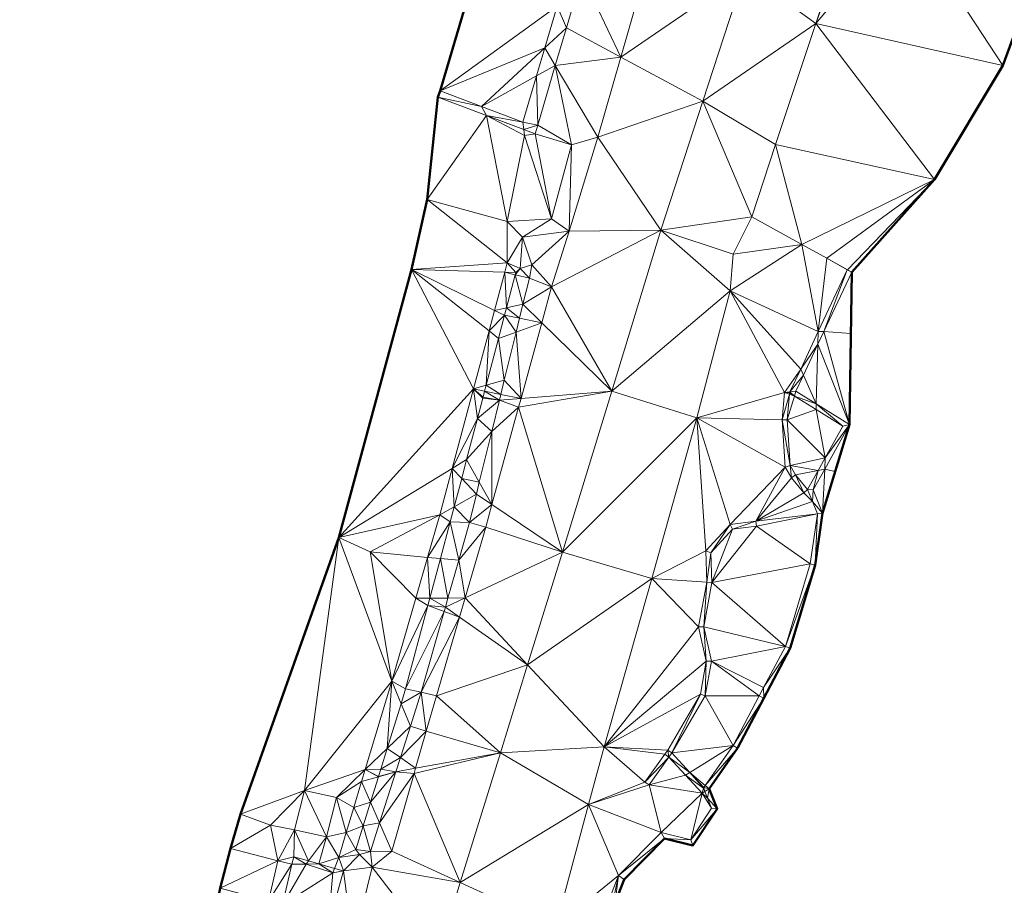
# Model space of a CAD drawing. Header units: metres. Extents: x 3490451 to 6981510, y 5754235 to 11509207.
# Tile 60 of 77: x 3490790 to 3490819, y 5754568 to 5754594. Entities that reach past the tile are written whole.
import ezdxf

# ---------------------------------------------------------------- set-up
doc = ezdxf.new("R2010")
doc.units = ezdxf.units.M
doc.layers.add('Kartierung-05$0$$VERB', color=7, linetype='Continuous', lineweight=18, true_color=0x82563a)

msp = doc.modelspace()

# ---------------------------------------------------------------- linework, layer by layer
at = {"layer": 'Kartierung-05$0$$VERB', "color": 1, "lineweight": 50, "ltscale": 0.02}
for points in [[(3490803.942, 5754597.942), (3490802.079, 5754591.652), (3490802.008, 5754591.465), (3490801.691, 5754588.407), (3490801.228, 5754586.32), (3490799.058, 5754578.319), (3490796.118, 5754570.066), (3490795.826, 5754569.039), (3490795.513, 5754567.863), (3490795.228, 5754566.415), (3490794.552, 5754559.891), (3490793.887, 5754556.569), (3490794.304, 5754553.776), (3490786.254, 5754554.191)], [(3490820.565, 5754597.014), (3490818.868, 5754592.409), (3490816.833, 5754589.009), (3490814.362, 5754586.241), (3490814.297, 5754581.695), (3490813.494, 5754579.049), (3490813.267, 5754577.502), (3490812.523, 5754575.018), (3490810.952, 5754572.038), (3490810.107, 5754570.828), (3490810.346, 5754570.227), (3490809.625, 5754569.136), (3490808.776, 5754569.341), (3490807.57, 5754568.117), (3490807.143, 5754567.028), (3490807.417, 5754566.11), (3490807.719, 5754562.597), (3490806.514, 5754560.361), (3490806.951, 5754558.396), (3490807.845, 5754556.805), (3490811.683, 5754553.39)]]:
    msp.add_lwpolyline(points, dxfattribs=at)
at = {"layer": 'Kartierung-05$0$$VERB'}
for points in [[(3490805.567, 5754594.177, 164.366), (3490803.942, 5754597.942, 164.594), (3490802.079, 5754591.652, 164.062)], [(3490802.079, 5754591.652, 164.062), (3490803.942, 5754597.942, 164.594), (3490802.079, 5754591.652, 164.062)], [(3490813.295, 5754593.658, 164.032), (3490811.17, 5754595.188, 164.05), (3490814.504, 5754597.264, 164.355)], [(3490813.295, 5754593.658, 164.032), (3490814.599, 5754597.233, 164.3), (3490814.504, 5754597.264, 164.355)], [(3490813.295, 5754593.658, 164.032), (3490814.599, 5754597.233, 164.3), (3490815.965, 5754596.845, 163.865)], [(3490815.965, 5754596.845, 163.865), (3490820.565, 5754597.014, 161.701), (3490818.868, 5754592.409, 161.088)], [(3490813.295, 5754593.658, 164.032), (3490815.965, 5754596.845, 163.865), (3490818.868, 5754592.409, 161.088)], [(3490806.311, 5754595.113, 164.059), (3490807.469, 5754592.658, 163.73), (3490808.528, 5754596.332, 164.033)], [(3490807.469, 5754592.658, 163.73), (3490811.17, 5754595.188, 164.05), (3490808.528, 5754596.332, 164.033)], [(3490807.469, 5754592.658, 163.73), (3490809.919, 5754591.339, 163.738), (3490811.17, 5754595.188, 164.05)], [(3490813.295, 5754593.658, 164.032), (3490809.919, 5754591.339, 163.738), (3490811.17, 5754595.188, 164.05)], [(3490806.311, 5754595.113, 164.059), (3490805.567, 5754594.177, 164.366), (3490805.846, 5754593.531, 163.886)], [(3490806.311, 5754595.113, 164.059), (3490807.469, 5754592.658, 163.73), (3490805.846, 5754593.531, 163.886)], [(3490805.201, 5754592.933, 164.309), (3490805.567, 5754594.177, 164.366), (3490802.079, 5754591.652, 164.062)], [(3490805.201, 5754592.933, 164.309), (3490805.567, 5754594.177, 164.366), (3490805.846, 5754593.531, 163.886)], [(3490805.515, 5754592.405, 163.763), (3490805.201, 5754592.933, 164.309), (3490805.846, 5754593.531, 163.886)], [(3490805.515, 5754592.405, 163.763), (3490807.469, 5754592.658, 163.73), (3490805.846, 5754593.531, 163.886)], [(3490813.295, 5754593.658, 164.032), (3490809.919, 5754591.339, 163.738), (3490812.086, 5754590.053, 163.709)], [(3490813.295, 5754593.658, 164.032), (3490812.086, 5754590.053, 163.709), (3490816.833, 5754589.009, 161.009)], [(3490813.295, 5754593.658, 164.032), (3490818.868, 5754592.409, 161.088), (3490816.833, 5754589.009, 161.009)], [(3490805.201, 5754592.933, 164.309), (3490803.314, 5754591.185, 164.135), (3490802.079, 5754591.652, 164.062)], [(3490804.954, 5754592.094, 164.27), (3490805.201, 5754592.933, 164.309), (3490803.314, 5754591.185, 164.135)], [(3490804.954, 5754592.094, 164.27), (3490805.515, 5754592.405, 163.763), (3490805.201, 5754592.933, 164.309)], [(3490805.515, 5754592.405, 163.763), (3490807.469, 5754592.658, 163.73), (3490806.781, 5754590.272, 163.533)], [(3490807.469, 5754592.658, 163.73), (3490809.919, 5754591.339, 163.738), (3490806.781, 5754590.272, 163.533)], [(3490804.954, 5754592.094, 164.27), (3490805.515, 5754592.405, 163.763), (3490804.992, 5754590.629, 163.569)], [(3490805.515, 5754592.405, 163.763), (3490804.992, 5754590.629, 163.569), (3490805.997, 5754590.042, 163.506)], [(3490805.515, 5754592.405, 163.763), (3490806.781, 5754590.272, 163.533), (3490805.997, 5754590.042, 163.506)], [(3490804.954, 5754592.094, 164.27), (3490803.314, 5754591.185, 164.135), (3490804.549, 5754590.718, 164.207)], [(3490804.954, 5754592.094, 164.27), (3490804.992, 5754590.629, 163.569), (3490804.549, 5754590.718, 164.207)], [(3490803.314, 5754591.185, 164.135), (3490802.079, 5754591.652, 164.062), (3490802.008, 5754591.465, 163.786)], [(3490802.079, 5754591.652, 164.062), (3490802.008, 5754591.465, 163.786), (3490802.079, 5754591.652, 164.062)], [(3490802.079, 5754591.652, 164.062), (3490802.079, 5754591.652, 164.062), (3490802.079, 5754591.652, 164.062)], [(3490803.462, 5754590.916, 163.663), (3490802.008, 5754591.465, 163.786), (3490801.691, 5754588.407, 163.587)], [(3490803.314, 5754591.185, 164.135), (3490803.462, 5754590.916, 163.663), (3490802.008, 5754591.465, 163.786)], [(3490809.919, 5754591.339, 163.738), (3490808.668, 5754587.49, 163.425), (3490806.781, 5754590.272, 163.533)], [(3490809.919, 5754591.339, 163.738), (3490808.668, 5754587.49, 163.425), (3490811.377, 5754587.893, 163.444)], [(3490809.919, 5754591.339, 163.738), (3490812.086, 5754590.053, 163.709), (3490811.377, 5754587.893, 163.444)], [(3490803.314, 5754591.185, 164.135), (3490803.462, 5754590.916, 163.663), (3490804.549, 5754590.718, 164.207)], [(3490803.462, 5754590.916, 163.663), (3490804.077, 5754587.756, 163.391), (3490801.691, 5754588.407, 163.587)], [(3490804.578, 5754590.494, 163.569), (3490803.462, 5754590.916, 163.663), (3490804.549, 5754590.718, 164.207)], [(3490804.578, 5754590.494, 163.569), (3490803.462, 5754590.916, 163.663), (3490804.6, 5754590.319, 163.49)], [(3490803.462, 5754590.916, 163.663), (3490804.077, 5754587.756, 163.391), (3490804.6, 5754590.319, 163.49)], [(3490804.578, 5754590.494, 163.569), (3490804.992, 5754590.629, 163.569), (3490804.549, 5754590.718, 164.207)], [(3490804.578, 5754590.494, 163.569), (3490804.992, 5754590.629, 163.569), (3490804.915, 5754590.366, 163.54)], [(3490804.578, 5754590.494, 163.569), (3490804.6, 5754590.319, 163.49), (3490804.915, 5754590.366, 163.54)], [(3490804.992, 5754590.629, 163.569), (3490804.915, 5754590.366, 163.54), (3490805.997, 5754590.042, 163.506)], [(3490804.077, 5754587.756, 163.391), (3490804.6, 5754590.319, 163.49), (3490805.398, 5754587.835, 163.365)], [(3490804.6, 5754590.319, 163.49), (3490804.915, 5754590.366, 163.54), (3490805.398, 5754587.835, 163.365)], [(3490804.915, 5754590.366, 163.54), (3490805.997, 5754590.042, 163.506), (3490805.398, 5754587.835, 163.365)], [(3490806.781, 5754590.272, 163.533), (3490805.997, 5754590.042, 163.506), (3490805.927, 5754587.466, 163.333)], [(3490808.668, 5754587.49, 163.425), (3490806.781, 5754590.272, 163.533), (3490805.927, 5754587.466, 163.333)], [(3490805.997, 5754590.042, 163.506), (3490805.398, 5754587.835, 163.365), (3490805.927, 5754587.466, 163.333)], [(3490812.87, 5754587.067, 162.311), (3490812.086, 5754590.053, 163.709), (3490811.377, 5754587.893, 163.444)], [(3490812.87, 5754587.067, 162.311), (3490812.086, 5754590.053, 163.709), (3490816.833, 5754589.009, 161.009)], [(3490813.616, 5754586.654, 161.745), (3490812.87, 5754587.067, 162.311), (3490816.833, 5754589.009, 161.009)], [(3490814.233, 5754586.312, 161.277), (3490813.616, 5754586.654, 161.745), (3490816.833, 5754589.009, 161.009)], [(3490814.233, 5754586.312, 161.277), (3490816.833, 5754589.009, 161.009), (3490814.362, 5754586.241, 161.179)], [(3490804.08, 5754586.516, 163.199), (3490801.691, 5754588.407, 163.587), (3490801.228, 5754586.32, 163.321)], [(3490804.077, 5754587.756, 163.391), (3490804.08, 5754586.516, 163.199), (3490801.691, 5754588.407, 163.587)], [(3490804.077, 5754587.756, 163.391), (3490805.398, 5754587.835, 163.365), (3490804.532, 5754587.284, 163.322)], [(3490805.398, 5754587.835, 163.365), (3490805.927, 5754587.466, 163.333), (3490804.532, 5754587.284, 163.322)], [(3490808.668, 5754587.49, 163.425), (3490811.377, 5754587.893, 163.444), (3490810.824, 5754586.773, 163.385)], [(3490812.87, 5754587.067, 162.311), (3490811.377, 5754587.893, 163.444), (3490810.824, 5754586.773, 163.385)], [(3490804.077, 5754587.756, 163.391), (3490804.532, 5754587.284, 163.322), (3490804.08, 5754586.516, 163.199)], [(3490804.462, 5754586.345, 162.837), (3490804.532, 5754587.284, 163.322), (3490804.08, 5754586.516, 163.199)], [(3490804.462, 5754586.345, 162.837), (3490804.815, 5754586.46, 163.234), (3490804.532, 5754587.284, 163.322)], [(3490805.927, 5754587.466, 163.333), (3490804.815, 5754586.46, 163.234), (3490804.532, 5754587.284, 163.322)], [(3490805.927, 5754587.466, 163.333), (3490805.405, 5754585.8, 163.201), (3490804.815, 5754586.46, 163.234)], [(3490808.668, 5754587.49, 163.425), (3490805.927, 5754587.466, 163.333), (3490805.405, 5754585.8, 163.201)], [(3490807.198, 5754582.686, 163.125), (3490808.668, 5754587.49, 163.425), (3490805.405, 5754585.8, 163.201)], [(3490807.198, 5754582.686, 163.125), (3490808.668, 5754587.49, 163.425), (3490810.73, 5754585.683, 163.261)], [(3490808.668, 5754587.49, 163.425), (3490810.73, 5754585.683, 163.261), (3490810.824, 5754586.773, 163.385)], [(3490812.87, 5754587.067, 162.311), (3490810.73, 5754585.683, 163.261), (3490810.824, 5754586.773, 163.385)], [(3490813.365, 5754584.47, 161.556), (3490812.87, 5754587.067, 162.311), (3490810.73, 5754585.683, 163.261)], [(3490813.616, 5754586.654, 161.745), (3490813.365, 5754584.47, 161.556), (3490812.87, 5754587.067, 162.311)], [(3490813.616, 5754586.654, 161.745), (3490813.365, 5754584.47, 161.556), (3490814.226, 5754586.305, 161.621)], [(3490814.233, 5754586.312, 161.277), (3490813.616, 5754586.654, 161.745), (3490814.226, 5754586.305, 161.621)], [(3490804.006, 5754586.239, 163.177), (3490804.08, 5754586.516, 163.199), (3490801.228, 5754586.32, 163.321)], [(3490804.006, 5754586.239, 163.177), (3490804.337, 5754586.229, 162.837), (3490804.08, 5754586.516, 163.199)], [(3490804.462, 5754586.345, 162.837), (3490804.337, 5754586.229, 162.837), (3490804.08, 5754586.516, 163.199)], [(3490804.32, 5754586.164, 162.834), (3490804.462, 5754586.345, 162.837), (3490804.741, 5754586.064, 162.862)], [(3490804.32, 5754586.164, 162.834), (3490804.462, 5754586.345, 162.837), (3490804.337, 5754586.229, 162.837)], [(3490804.462, 5754586.345, 162.837), (3490804.741, 5754586.064, 162.862), (3490804.815, 5754586.46, 163.234)], [(3490805.405, 5754585.8, 163.201), (3490804.741, 5754586.064, 162.862), (3490804.815, 5754586.46, 163.234)], [(3490803.074, 5754582.757, 162.897), (3490801.228, 5754586.32, 163.321), (3490799.058, 5754578.319, 162.946)], [(3490803.701, 5754585.1, 163.085), (3490804.006, 5754586.239, 163.177), (3490801.228, 5754586.32, 163.321)], [(3490803.537, 5754584.486, 163.036), (3490803.701, 5754585.1, 163.085), (3490801.228, 5754586.32, 163.321)], [(3490803.537, 5754584.486, 163.036), (3490803.074, 5754582.757, 162.897), (3490801.228, 5754586.32, 163.321)], [(3490804.06, 5754585.178, 162.784), (3490803.701, 5754585.1, 163.085), (3490804.006, 5754586.239, 163.177)], [(3490804.06, 5754585.178, 162.784), (3490804.32, 5754586.164, 162.834), (3490804.006, 5754586.239, 163.177)], [(3490804.32, 5754586.164, 162.834), (3490804.006, 5754586.239, 163.177), (3490804.337, 5754586.229, 162.837)], [(3490804.06, 5754585.178, 162.784), (3490804.55, 5754585.283, 162.821), (3490804.32, 5754586.164, 162.834)], [(3490804.55, 5754585.283, 162.821), (3490804.32, 5754586.164, 162.834), (3490804.741, 5754586.064, 162.862)], [(3490804.55, 5754585.283, 162.821), (3490805.405, 5754585.8, 163.201), (3490804.741, 5754586.064, 162.862)], [(3490813.529, 5754584.467, 161.166), (3490813.365, 5754584.47, 161.556), (3490814.226, 5754586.305, 161.621)], [(3490813.529, 5754584.467, 161.166), (3490814.226, 5754586.305, 161.621), (3490814.362, 5754586.241, 161.179)], [(3490813.529, 5754584.467, 161.166), (3490814.336, 5754584.412, 161.046), (3490814.362, 5754586.241, 161.179)], [(3490814.233, 5754586.312, 161.277), (3490814.226, 5754586.305, 161.621), (3490814.362, 5754586.241, 161.179)], [(3490805.112, 5754584.732, 163.135), (3490804.55, 5754585.283, 162.821), (3490805.405, 5754585.8, 163.201)], [(3490805.112, 5754584.732, 163.135), (3490807.198, 5754582.686, 163.125), (3490805.405, 5754585.8, 163.201)], [(3490807.198, 5754582.686, 163.125), (3490809.743, 5754581.897, 162.959), (3490810.73, 5754585.683, 163.261)], [(3490812.354, 5754582.647, 161.65), (3490809.743, 5754581.897, 162.959), (3490810.73, 5754585.683, 163.261)], [(3490812.839, 5754583.349, 161.516), (3490812.354, 5754582.647, 161.65), (3490810.73, 5754585.683, 163.261)], [(3490812.839, 5754583.349, 161.516), (3490813.365, 5754584.47, 161.556), (3490810.73, 5754585.683, 163.261)], [(3490804.06, 5754585.178, 162.784), (3490803.701, 5754585.1, 163.085), (3490804.001, 5754584.952, 162.773)], [(3490804.447, 5754584.864, 162.799), (3490804.06, 5754585.178, 162.784), (3490804.001, 5754584.952, 162.773)], [(3490804.447, 5754584.864, 162.799), (3490804.06, 5754585.178, 162.784), (3490804.55, 5754585.283, 162.821)], [(3490804.447, 5754584.864, 162.799), (3490805.112, 5754584.732, 163.135), (3490804.55, 5754585.283, 162.821)], [(3490803.537, 5754584.486, 163.036), (3490803.701, 5754585.1, 163.085), (3490804.001, 5754584.952, 162.773)], [(3490803.537, 5754584.486, 163.036), (3490803.819, 5754584.261, 162.739), (3490804.001, 5754584.952, 162.773)], [(3490804.346, 5754584.453, 162.777), (3490803.819, 5754584.261, 162.739), (3490804.001, 5754584.952, 162.773)], [(3490804.346, 5754584.453, 162.777), (3490804.447, 5754584.864, 162.799), (3490804.001, 5754584.952, 162.773)], [(3490804.346, 5754584.453, 162.777), (3490804.447, 5754584.864, 162.799), (3490805.112, 5754584.732, 163.135)], [(3490804.346, 5754584.453, 162.777), (3490805.112, 5754584.732, 163.135), (3490804.492, 5754582.47, 162.995)], [(3490805.112, 5754584.732, 163.135), (3490804.492, 5754582.47, 162.995), (3490807.198, 5754582.686, 163.125)], [(3490803.452, 5754582.865, 162.669), (3490803.537, 5754584.486, 163.036), (3490803.074, 5754582.757, 162.897)], [(3490803.452, 5754582.865, 162.669), (3490803.537, 5754584.486, 163.036), (3490803.819, 5754584.261, 162.739)], [(3490804.346, 5754584.453, 162.777), (3490803.819, 5754584.261, 162.739), (3490803.994, 5754583.02, 162.701)], [(3490804.346, 5754584.453, 162.777), (3490803.994, 5754583.02, 162.701), (3490804.492, 5754582.47, 162.995)], [(3490812.839, 5754583.349, 161.516), (3490813.355, 5754584.095, 161.163), (3490813.365, 5754584.47, 161.556)], [(3490813.529, 5754584.467, 161.166), (3490813.355, 5754584.095, 161.163), (3490813.365, 5754584.47, 161.556)], [(3490813.529, 5754584.467, 161.166), (3490813.355, 5754584.095, 161.163), (3490814.297, 5754581.695, 161.029)], [(3490813.529, 5754584.467, 161.166), (3490814.336, 5754584.412, 161.046), (3490814.297, 5754581.695, 161.029)], [(3490803.452, 5754582.865, 162.669), (3490803.819, 5754584.261, 162.739), (3490803.994, 5754583.02, 162.701)], [(3490812.92, 5754583.169, 161.156), (3490812.839, 5754583.349, 161.516), (3490813.355, 5754584.095, 161.163)], [(3490812.92, 5754583.169, 161.156), (3490813.355, 5754584.095, 161.163), (3490813.305, 5754582.313, 161.105)], [(3490813.355, 5754584.095, 161.163), (3490813.305, 5754582.313, 161.105), (3490814.297, 5754581.695, 161.029)], [(3490812.839, 5754583.349, 161.516), (3490812.52, 5754582.669, 161.492), (3490812.354, 5754582.647, 161.65)], [(3490812.92, 5754583.169, 161.156), (3490812.839, 5754583.349, 161.516), (3490812.52, 5754582.669, 161.492)], [(3490812.92, 5754583.169, 161.156), (3490812.52, 5754582.669, 161.492), (3490812.696, 5754582.692, 161.152)], [(3490812.92, 5754583.169, 161.156), (3490813.305, 5754582.313, 161.105), (3490812.696, 5754582.692, 161.152)], [(3490803.452, 5754582.865, 162.669), (3490803.406, 5754582.69, 162.66), (3490803.074, 5754582.757, 162.897)], [(3490803.452, 5754582.865, 162.669), (3490803.406, 5754582.69, 162.66), (3490803.889, 5754582.592, 162.679)], [(3490803.452, 5754582.865, 162.669), (3490803.994, 5754583.02, 162.701), (3490803.889, 5754582.592, 162.679)], [(3490803.994, 5754583.02, 162.701), (3490803.889, 5754582.592, 162.679), (3490804.492, 5754582.47, 162.995)], [(3490802.439, 5754580.385, 162.706), (3490803.074, 5754582.757, 162.897), (3490799.058, 5754578.319, 162.946)], [(3490803.19, 5754581.87, 162.619), (3490802.439, 5754580.385, 162.706), (3490803.074, 5754582.757, 162.897)], [(3490803.406, 5754582.69, 162.66), (3490803.358, 5754582.508, 162.651), (3490803.074, 5754582.757, 162.897)], [(3490803.19, 5754581.87, 162.619), (3490803.349, 5754582.476, 162.649), (3490803.074, 5754582.757, 162.897)], [(3490803.349, 5754582.476, 162.649), (3490803.358, 5754582.508, 162.651), (3490803.074, 5754582.757, 162.897)], [(3490803.406, 5754582.69, 162.66), (3490803.358, 5754582.508, 162.651), (3490803.846, 5754582.418, 162.669)], [(3490803.406, 5754582.69, 162.66), (3490803.889, 5754582.592, 162.679), (3490803.846, 5754582.418, 162.669)], [(3490803.889, 5754582.592, 162.679), (3490804.492, 5754582.47, 162.995), (3490803.846, 5754582.418, 162.669)], [(3490804.422, 5754582.215, 162.979), (3490804.492, 5754582.47, 162.995), (3490807.198, 5754582.686, 163.125)], [(3490804.422, 5754582.215, 162.979), (3490807.198, 5754582.686, 163.125), (3490805.728, 5754577.882, 162.825)], [(3490807.198, 5754582.686, 163.125), (3490805.728, 5754577.882, 162.825), (3490809.743, 5754581.897, 162.959)], [(3490812.354, 5754582.647, 161.65), (3490812.287, 5754581.83, 161.743), (3490809.743, 5754581.897, 162.959)], [(3490812.501, 5754582.596, 161.486), (3490812.354, 5754582.647, 161.65), (3490812.287, 5754581.83, 161.743)], [(3490812.501, 5754582.596, 161.486), (3490812.437, 5754581.829, 161.381), (3490812.287, 5754581.83, 161.743)], [(3490812.52, 5754582.669, 161.492), (3490812.504, 5754582.635, 161.491), (3490812.354, 5754582.647, 161.65)], [(3490812.501, 5754582.596, 161.486), (3490812.504, 5754582.635, 161.491), (3490812.354, 5754582.647, 161.65)], [(3490812.501, 5754582.596, 161.486), (3490812.651, 5754582.543, 161.466), (3490812.437, 5754581.829, 161.381)], [(3490812.651, 5754582.543, 161.466), (3490813.3, 5754582.139, 161.356), (3490812.437, 5754581.829, 161.381)], [(3490812.501, 5754582.596, 161.486), (3490812.651, 5754582.543, 161.466), (3490812.504, 5754582.635, 161.491)], [(3490812.52, 5754582.669, 161.492), (3490812.651, 5754582.543, 161.466), (3490812.504, 5754582.635, 161.491)], [(3490812.52, 5754582.669, 161.492), (3490812.651, 5754582.543, 161.466), (3490812.696, 5754582.692, 161.152)], [(3490812.651, 5754582.543, 161.466), (3490813.305, 5754582.313, 161.105), (3490812.696, 5754582.692, 161.152)], [(3490812.651, 5754582.543, 161.466), (3490813.305, 5754582.313, 161.105), (3490813.3, 5754582.139, 161.356)], [(3490803.19, 5754581.87, 162.619), (3490803.349, 5754582.476, 162.649), (3490803.846, 5754582.418, 162.669)], [(3490803.19, 5754581.87, 162.619), (3490803.619, 5754581.489, 162.62), (3490803.846, 5754582.418, 162.669)], [(3490803.349, 5754582.476, 162.649), (3490803.358, 5754582.508, 162.651), (3490803.846, 5754582.418, 162.669)], [(3490804.422, 5754582.215, 162.979), (3490803.619, 5754581.489, 162.62), (3490803.846, 5754582.418, 162.669)], [(3490804.422, 5754582.215, 162.979), (3490804.492, 5754582.47, 162.995), (3490803.846, 5754582.418, 162.669)], [(3490813.305, 5754582.313, 161.105), (3490813.3, 5754582.139, 161.356), (3490814.097, 5754581.643, 161.221)], [(3490813.305, 5754582.313, 161.105), (3490814.097, 5754581.643, 161.221), (3490814.297, 5754581.695, 161.029)], [(3490804.422, 5754582.215, 162.979), (3490803.619, 5754581.489, 162.62), (3490803.625, 5754579.305, 162.799)], [(3490804.422, 5754582.215, 162.979), (3490803.625, 5754579.305, 162.799), (3490805.728, 5754577.882, 162.825)], [(3490813.3, 5754582.139, 161.356), (3490813.572, 5754580.699, 161.308), (3490812.437, 5754581.829, 161.381)], [(3490813.3, 5754582.139, 161.356), (3490813.572, 5754580.699, 161.308), (3490814.097, 5754581.643, 161.221)], [(3490803.19, 5754581.87, 162.619), (3490802.439, 5754580.385, 162.706), (3490802.868, 5754580.647, 162.558)], [(3490803.19, 5754581.87, 162.619), (3490803.619, 5754581.489, 162.62), (3490802.868, 5754580.647, 162.558)], [(3490805.728, 5754577.882, 162.825), (3490808.393, 5754577.099, 162.759), (3490809.743, 5754581.897, 162.959)], [(3490810.004, 5754577.923, 162.383), (3490808.393, 5754577.099, 162.759), (3490809.743, 5754581.897, 162.959)], [(3490812.376, 5754580.424, 161.868), (3490810.731, 5754578.71, 162.275), (3490809.743, 5754581.897, 162.959)], [(3490810.004, 5754577.923, 162.383), (3490810.731, 5754578.71, 162.275), (3490809.743, 5754581.897, 162.959)], [(3490812.287, 5754581.83, 161.743), (3490812.376, 5754580.424, 161.868), (3490809.743, 5754581.897, 162.959)], [(3490812.437, 5754581.829, 161.381), (3490812.523, 5754580.469, 161.393), (3490812.287, 5754581.83, 161.743)], [(3490812.523, 5754580.469, 161.393), (3490812.287, 5754581.83, 161.743), (3490812.376, 5754580.424, 161.868)], [(3490813.572, 5754580.699, 161.308), (3490812.437, 5754581.829, 161.381), (3490812.523, 5754580.469, 161.393)], [(3490813.556, 5754580.362, 160.987), (3490813.572, 5754580.699, 161.308), (3490814.297, 5754581.695, 161.029)], [(3490813.556, 5754580.362, 160.987), (3490813.871, 5754580.293, 160.9), (3490814.297, 5754581.695, 161.029)], [(3490813.572, 5754580.699, 161.308), (3490814.097, 5754581.643, 161.221), (3490814.297, 5754581.695, 161.029)], [(3490803.619, 5754581.489, 162.62), (3490803.247, 5754579.975, 162.541), (3490802.868, 5754580.647, 162.558)], [(3490803.619, 5754581.489, 162.62), (3490803.247, 5754579.975, 162.541), (3490803.625, 5754579.305, 162.799)], [(3490802.721, 5754580.086, 162.53), (3490802.439, 5754580.385, 162.706), (3490802.868, 5754580.647, 162.558)], [(3490803.247, 5754579.975, 162.541), (3490802.721, 5754580.086, 162.53), (3490802.868, 5754580.647, 162.558)], [(3490812.523, 5754580.469, 161.393), (3490812.376, 5754580.424, 161.868), (3490812.561, 5754580.108, 161.813)], [(3490813.364, 5754580.325, 161.342), (3490813.572, 5754580.699, 161.308), (3490812.523, 5754580.469, 161.393)], [(3490813.364, 5754580.325, 161.342), (3490812.523, 5754580.469, 161.393), (3490812.684, 5754580.194, 161.398)], [(3490812.523, 5754580.469, 161.393), (3490812.684, 5754580.194, 161.398), (3490812.561, 5754580.108, 161.813)], [(3490813.364, 5754580.325, 161.342), (3490813.556, 5754580.362, 160.987), (3490813.572, 5754580.699, 161.308)], [(3490802.439, 5754580.385, 162.706), (3490802.068, 5754578.998, 162.595), (3490799.058, 5754578.319, 162.946)], [(3490802.499, 5754579.243, 162.488), (3490802.439, 5754580.385, 162.706), (3490802.068, 5754578.998, 162.595)], [(3490802.499, 5754579.243, 162.488), (3490802.721, 5754580.086, 162.53), (3490802.439, 5754580.385, 162.706)], [(3490812.376, 5754580.424, 161.868), (3490810.731, 5754578.71, 162.275), (3490811.497, 5754578.815, 162.056)], [(3490812.376, 5754580.424, 161.868), (3490812.561, 5754580.108, 161.813), (3490811.497, 5754578.815, 162.056)], [(3490812.684, 5754580.194, 161.398), (3490812.561, 5754580.108, 161.813), (3490812.931, 5754579.66, 161.797)], [(3490813.364, 5754580.325, 161.342), (3490812.684, 5754580.194, 161.398), (3490813.047, 5754579.755, 161.394)], [(3490812.684, 5754580.194, 161.398), (3490813.047, 5754579.755, 161.394), (3490812.931, 5754579.66, 161.797)], [(3490813.364, 5754580.325, 161.342), (3490813.047, 5754579.755, 161.394), (3490813.213, 5754579.745, 160.967)], [(3490813.556, 5754580.362, 160.987), (3490813.494, 5754579.049, 160.954), (3490813.213, 5754579.745, 160.967)], [(3490813.364, 5754580.325, 161.342), (3490813.556, 5754580.362, 160.987), (3490813.213, 5754579.745, 160.967)], [(3490813.556, 5754580.362, 160.987), (3490813.871, 5754580.293, 160.9), (3490813.494, 5754579.049, 160.954)], [(3490802.499, 5754579.243, 162.488), (3490802.721, 5754580.086, 162.53), (3490803.16, 5754579.619, 162.522)], [(3490803.247, 5754579.975, 162.541), (3490802.721, 5754580.086, 162.53), (3490803.16, 5754579.619, 162.522)], [(3490803.247, 5754579.975, 162.541), (3490803.625, 5754579.305, 162.799), (3490803.16, 5754579.619, 162.522)], [(3490812.561, 5754580.108, 161.813), (3490812.931, 5754579.66, 161.797), (3490811.497, 5754578.815, 162.056)], [(3490802.499, 5754579.243, 162.488), (3490803.16, 5754579.619, 162.522), (3490802.952, 5754578.772, 162.477)], [(3490803.625, 5754579.305, 162.799), (3490803.16, 5754579.619, 162.522), (3490802.952, 5754578.772, 162.477)], [(3490813.194, 5754579.393, 161.601), (3490812.931, 5754579.66, 161.797), (3490811.497, 5754578.815, 162.056)], [(3490813.194, 5754579.393, 161.601), (3490813.047, 5754579.755, 161.394), (3490812.931, 5754579.66, 161.797)], [(3490813.194, 5754579.393, 161.601), (3490813.047, 5754579.755, 161.394), (3490813.213, 5754579.745, 160.967)], [(3490813.194, 5754579.393, 161.601), (3490813.494, 5754579.049, 160.954), (3490813.213, 5754579.745, 160.967)], [(3490803.625, 5754579.305, 162.799), (3490803.44, 5754578.63, 162.757), (3490802.952, 5754578.772, 162.477)], [(3490803.625, 5754579.305, 162.799), (3490805.728, 5754577.882, 162.825), (3490803.44, 5754578.63, 162.757)], [(3490813.194, 5754579.393, 161.601), (3490813.34, 5754579.031, 161.809), (3490811.497, 5754578.815, 162.056)], [(3490813.194, 5754579.393, 161.601), (3490813.34, 5754579.031, 161.809), (3490813.494, 5754579.049, 160.954)], [(3490802.068, 5754578.998, 162.595), (3490799.058, 5754578.319, 162.946), (3490799.988, 5754577.891, 162.746)], [(3490801.703, 5754577.731, 162.534), (3490802.068, 5754578.998, 162.595), (3490799.988, 5754577.891, 162.746)], [(3490801.703, 5754577.731, 162.534), (3490802.379, 5754578.787, 162.465), (3490802.068, 5754578.998, 162.595)], [(3490802.499, 5754579.243, 162.488), (3490802.379, 5754578.787, 162.465), (3490802.068, 5754578.998, 162.595)], [(3490802.499, 5754579.243, 162.488), (3490802.952, 5754578.772, 162.477), (3490802.379, 5754578.787, 162.465)], [(3490813.34, 5754579.031, 161.809), (3490811.497, 5754578.815, 162.056), (3490811.517, 5754578.666, 161.886)], [(3490813.34, 5754579.031, 161.809), (3490813.12, 5754577.535, 161.861), (3490811.517, 5754578.666, 161.886)], [(3490813.34, 5754579.031, 161.809), (3490813.12, 5754577.535, 161.861), (3490813.267, 5754577.502, 161)], [(3490813.34, 5754579.031, 161.809), (3490813.267, 5754577.502, 161), (3490813.494, 5754579.049, 160.954)], [(3490802.087, 5754577.695, 162.414), (3490801.703, 5754577.731, 162.534), (3490802.379, 5754578.787, 162.465)], [(3490802.087, 5754577.695, 162.414), (3490802.632, 5754577.645, 162.428), (3490802.379, 5754578.787, 162.465)], [(3490802.632, 5754577.645, 162.428), (3490802.952, 5754578.772, 162.477), (3490802.379, 5754578.787, 162.465)], [(3490802.632, 5754577.645, 162.428), (3490803.44, 5754578.63, 162.757), (3490802.952, 5754578.772, 162.477)], [(3490810.004, 5754577.923, 162.383), (3490810.731, 5754578.71, 162.275), (3490810.156, 5754577.866, 162.061)], [(3490810.731, 5754578.71, 162.275), (3490810.805, 5754578.569, 161.972), (3490810.156, 5754577.866, 162.061)], [(3490810.731, 5754578.71, 162.275), (3490811.497, 5754578.815, 162.056), (3490810.805, 5754578.569, 161.972)], [(3490811.497, 5754578.815, 162.056), (3490811.517, 5754578.666, 161.886), (3490810.805, 5754578.569, 161.972)], [(3490802.632, 5754577.645, 162.428), (3490802.822, 5754576.519, 162.664), (3490803.44, 5754578.63, 162.757)], [(3490802.822, 5754576.519, 162.664), (3490805.728, 5754577.882, 162.825), (3490803.44, 5754578.63, 162.757)], [(3490810.805, 5754578.569, 161.972), (3490810.156, 5754577.866, 162.061), (3490810.184, 5754576.982, 161.967)], [(3490813.12, 5754577.535, 161.861), (3490811.517, 5754578.666, 161.886), (3490810.184, 5754576.982, 161.967)], [(3490811.517, 5754578.666, 161.886), (3490810.805, 5754578.569, 161.972), (3490810.184, 5754576.982, 161.967)], [(3490798.025, 5754570.776, 162.46), (3490799.058, 5754578.319, 162.946), (3490796.118, 5754570.066, 162.517)], [(3490800.637, 5754574.033, 162.355), (3490798.025, 5754570.776, 162.46), (3490799.058, 5754578.319, 162.946)], [(3490800.637, 5754574.033, 162.355), (3490799.058, 5754578.319, 162.946), (3490799.988, 5754577.891, 162.746)], [(3490801.353, 5754576.515, 162.475), (3490800.637, 5754574.033, 162.355), (3490799.988, 5754577.891, 162.746)], [(3490801.703, 5754577.731, 162.534), (3490801.353, 5754576.515, 162.475), (3490799.988, 5754577.891, 162.746)], [(3490804.689, 5754574.523, 162.671), (3490802.822, 5754576.519, 162.664), (3490805.728, 5754577.882, 162.825)], [(3490804.689, 5754574.523, 162.671), (3490805.728, 5754577.882, 162.825), (3490808.393, 5754577.099, 162.759)], [(3490810.034, 5754576.993, 162.382), (3490810.004, 5754577.923, 162.383), (3490808.393, 5754577.099, 162.759)], [(3490810.034, 5754576.993, 162.382), (3490810.004, 5754577.923, 162.383), (3490810.156, 5754577.866, 162.061)], [(3490810.034, 5754576.993, 162.382), (3490810.156, 5754577.866, 162.061), (3490810.184, 5754576.982, 161.967)], [(3490801.703, 5754577.731, 162.534), (3490801.772, 5754576.516, 162.36), (3490801.353, 5754576.515, 162.475)], [(3490802.087, 5754577.695, 162.414), (3490801.703, 5754577.731, 162.534), (3490801.772, 5754576.516, 162.36)], [(3490802.087, 5754577.695, 162.414), (3490801.772, 5754576.516, 162.36), (3490802.312, 5754576.518, 162.379)], [(3490802.087, 5754577.695, 162.414), (3490802.632, 5754577.645, 162.428), (3490802.312, 5754576.518, 162.379)], [(3490802.632, 5754577.645, 162.428), (3490802.312, 5754576.518, 162.379), (3490802.822, 5754576.519, 162.664)], [(3490813.12, 5754577.535, 161.861), (3490812.383, 5754575.075, 161.911), (3490810.184, 5754576.982, 161.967)], [(3490813.12, 5754577.535, 161.861), (3490812.383, 5754575.075, 161.911), (3490813.267, 5754577.502, 161)], [(3490812.383, 5754575.075, 161.911), (3490812.523, 5754575.018, 161.018), (3490813.267, 5754577.502, 161)], [(3490804.689, 5754574.523, 162.671), (3490806.977, 5754572.078, 162.564), (3490808.393, 5754577.099, 162.759)], [(3490809.791, 5754575.656, 162.385), (3490806.977, 5754572.078, 162.564), (3490808.393, 5754577.099, 162.759)], [(3490809.791, 5754575.656, 162.385), (3490810.034, 5754576.993, 162.382), (3490808.393, 5754577.099, 162.759)], [(3490809.791, 5754575.656, 162.385), (3490810.034, 5754576.993, 162.382), (3490809.944, 5754575.659, 162.023)], [(3490810.034, 5754576.993, 162.382), (3490810.184, 5754576.982, 161.967), (3490809.944, 5754575.659, 162.023)], [(3490812.383, 5754575.075, 161.911), (3490810.184, 5754576.982, 161.967), (3490809.944, 5754575.659, 162.023)], [(3490801.713, 5754576.296, 162.35), (3490801.353, 5754576.515, 162.475), (3490800.637, 5754574.033, 162.355)], [(3490801.772, 5754576.516, 162.36), (3490801.713, 5754576.296, 162.35), (3490801.353, 5754576.515, 162.475)], [(3490801.772, 5754576.516, 162.36), (3490801.713, 5754576.296, 162.35), (3490802.234, 5754576.242, 162.367)], [(3490801.772, 5754576.516, 162.36), (3490802.312, 5754576.518, 162.379), (3490802.234, 5754576.242, 162.367)], [(3490802.655, 5754575.948, 162.639), (3490802.822, 5754576.519, 162.664), (3490802.234, 5754576.242, 162.367)], [(3490802.312, 5754576.518, 162.379), (3490802.822, 5754576.519, 162.664), (3490802.234, 5754576.242, 162.367)], [(3490802.655, 5754575.948, 162.639), (3490804.689, 5754574.523, 162.671), (3490802.822, 5754576.519, 162.664)], [(3490801.713, 5754576.296, 162.35), (3490801.047, 5754573.804, 162.234), (3490800.637, 5754574.033, 162.355)], [(3490802.198, 5754576.116, 162.361), (3490801.713, 5754576.296, 162.35), (3490801.047, 5754573.804, 162.234)], [(3490802.198, 5754576.116, 162.361), (3490801.515, 5754573.713, 162.256), (3490801.047, 5754573.804, 162.234)], [(3490802.198, 5754576.116, 162.361), (3490802.655, 5754575.948, 162.639), (3490801.515, 5754573.713, 162.256)], [(3490802.198, 5754576.116, 162.361), (3490801.713, 5754576.296, 162.35), (3490802.234, 5754576.242, 162.367)], [(3490802.198, 5754576.116, 162.361), (3490802.655, 5754575.948, 162.639), (3490802.234, 5754576.242, 162.367)], [(3490802.655, 5754575.948, 162.639), (3490801.968, 5754573.601, 162.536), (3490801.515, 5754573.713, 162.256)], [(3490802.655, 5754575.948, 162.639), (3490804.689, 5754574.523, 162.671), (3490801.968, 5754573.601, 162.536)], [(3490810.022, 5754574.633, 162.325), (3490809.791, 5754575.656, 162.385), (3490806.977, 5754572.078, 162.564)], [(3490810.022, 5754574.633, 162.325), (3490809.791, 5754575.656, 162.385), (3490809.944, 5754575.659, 162.023)], [(3490810.022, 5754574.633, 162.325), (3490809.944, 5754575.659, 162.023), (3490810.175, 5754574.637, 161.938)], [(3490812.383, 5754575.075, 161.911), (3490809.944, 5754575.659, 162.023), (3490810.175, 5754574.637, 161.938)], [(3490812.383, 5754575.075, 161.911), (3490811.734, 5754573.843, 161.881), (3490810.175, 5754574.637, 161.938)], [(3490812.383, 5754575.075, 161.911), (3490811.734, 5754573.843, 161.881), (3490812.523, 5754575.018, 161.018)], [(3490811.737, 5754573.528, 161.05), (3490811.734, 5754573.843, 161.881), (3490812.523, 5754575.018, 161.018)], [(3490809.848, 5754573.652, 162.298), (3490810.022, 5754574.633, 162.325), (3490806.977, 5754572.078, 162.564)], [(3490809.848, 5754573.652, 162.298), (3490810.022, 5754574.633, 162.325), (3490809.991, 5754573.6, 161.883)], [(3490810.022, 5754574.633, 162.325), (3490810.175, 5754574.637, 161.938), (3490809.991, 5754573.6, 161.883)], [(3490811.604, 5754573.595, 161.93), (3490810.175, 5754574.637, 161.938), (3490809.991, 5754573.6, 161.883)], [(3490811.604, 5754573.595, 161.93), (3490811.734, 5754573.843, 161.881), (3490810.175, 5754574.637, 161.938)], [(3490804.689, 5754574.523, 162.671), (3490803.876, 5754571.897, 162.55), (3490801.968, 5754573.601, 162.536)], [(3490804.689, 5754574.523, 162.671), (3490803.876, 5754571.897, 162.55), (3490806.977, 5754572.078, 162.564)], [(3490799.844, 5754571.402, 162.283), (3490800.637, 5754574.033, 162.355), (3490798.025, 5754570.776, 162.46)], [(3490800.498, 5754572.028, 162.151), (3490799.844, 5754571.402, 162.283), (3490800.637, 5754574.033, 162.355)], [(3490800.498, 5754572.028, 162.151), (3490800.911, 5754573.365, 162.213), (3490800.637, 5754574.033, 162.355)], [(3490800.911, 5754573.365, 162.213), (3490801.047, 5754573.804, 162.234), (3490800.637, 5754574.033, 162.355)], [(3490800.911, 5754573.365, 162.213), (3490801.515, 5754573.713, 162.256), (3490801.047, 5754573.804, 162.234)], [(3490800.911, 5754573.365, 162.213), (3490801.189, 5754572.689, 162.209), (3490801.515, 5754573.713, 162.256)], [(3490801.666, 5754572.548, 162.492), (3490801.189, 5754572.689, 162.209), (3490801.515, 5754573.713, 162.256)], [(3490801.666, 5754572.548, 162.492), (3490801.968, 5754573.601, 162.536), (3490801.515, 5754573.713, 162.256)], [(3490811.604, 5754573.595, 161.93), (3490811.737, 5754573.528, 161.05), (3490811.734, 5754573.843, 161.881)], [(3490801.666, 5754572.548, 162.492), (3490803.876, 5754571.897, 162.55), (3490801.968, 5754573.601, 162.536)], [(3490808.872, 5754571.978, 162.237), (3490809.848, 5754573.652, 162.298), (3490806.977, 5754572.078, 162.564)], [(3490808.872, 5754571.978, 162.237), (3490809.848, 5754573.652, 162.298), (3490808.998, 5754571.895, 161.858)], [(3490809.848, 5754573.652, 162.298), (3490809.991, 5754573.6, 161.883), (3490808.998, 5754571.895, 161.858)], [(3490810.824, 5754572.116, 161.95), (3490809.991, 5754573.6, 161.883), (3490808.998, 5754571.895, 161.858)], [(3490811.604, 5754573.595, 161.93), (3490810.824, 5754572.116, 161.95), (3490809.991, 5754573.6, 161.883)], [(3490811.604, 5754573.595, 161.93), (3490811.737, 5754573.528, 161.05), (3490810.824, 5754572.116, 161.95)], [(3490811.737, 5754573.528, 161.05), (3490810.824, 5754572.116, 161.95), (3490810.952, 5754572.038, 161.083)], [(3490800.498, 5754572.028, 162.151), (3490800.911, 5754573.365, 162.213), (3490801.189, 5754572.689, 162.209)], [(3490800.891, 5754571.755, 162.167), (3490800.498, 5754572.028, 162.151), (3490801.189, 5754572.689, 162.209)], [(3490800.891, 5754571.755, 162.167), (3490801.666, 5754572.548, 162.492), (3490801.189, 5754572.689, 162.209)], [(3490800.891, 5754571.755, 162.167), (3490801.666, 5754572.548, 162.492), (3490801.347, 5754571.439, 162.446)], [(3490801.666, 5754572.548, 162.492), (3490801.347, 5754571.439, 162.446), (3490803.876, 5754571.897, 162.55)], [(3490800.498, 5754572.028, 162.151), (3490800.306, 5754571.408, 162.122), (3490799.844, 5754571.402, 162.283)], [(3490800.891, 5754571.755, 162.167), (3490800.498, 5754572.028, 162.151), (3490800.306, 5754571.408, 162.122)], [(3490803.876, 5754571.897, 162.55), (3490806.977, 5754572.078, 162.564), (3490806.511, 5754570.355, 162.483)], [(3490808.192, 5754571.028, 162.05), (3490806.977, 5754572.078, 162.564), (3490806.511, 5754570.355, 162.483)], [(3490808.786, 5754571.86, 162.137), (3490808.872, 5754571.978, 162.237), (3490806.977, 5754572.078, 162.564)], [(3490808.192, 5754571.028, 162.05), (3490808.786, 5754571.86, 162.137), (3490806.977, 5754572.078, 162.564)], [(3490808.786, 5754571.86, 162.137), (3490808.872, 5754571.978, 162.237), (3490808.907, 5754571.772, 161.889)], [(3490808.872, 5754571.978, 162.237), (3490808.998, 5754571.895, 161.858), (3490808.907, 5754571.772, 161.889)], [(3490809.534, 5754571.314, 161.869), (3490810.824, 5754572.116, 161.95), (3490808.998, 5754571.895, 161.858)], [(3490809.992, 5754570.925, 161.882), (3490809.534, 5754571.314, 161.869), (3490810.824, 5754572.116, 161.95)], [(3490809.992, 5754570.925, 161.882), (3490810.824, 5754572.116, 161.95), (3490810.952, 5754572.038, 161.083)], [(3490809.992, 5754570.925, 161.882), (3490810.107, 5754570.828, 161.154), (3490810.952, 5754572.038, 161.083)], [(3490800.891, 5754571.755, 162.167), (3490800.306, 5754571.408, 162.122), (3490800.756, 5754571.331, 162.148)], [(3490800.891, 5754571.755, 162.167), (3490801.347, 5754571.439, 162.446), (3490800.756, 5754571.331, 162.148)], [(3490801.303, 5754571.285, 162.44), (3490802.68, 5754568.029, 162.373), (3490803.876, 5754571.897, 162.55)], [(3490801.303, 5754571.285, 162.44), (3490801.347, 5754571.439, 162.446), (3490803.876, 5754571.897, 162.55)], [(3490802.68, 5754568.029, 162.373), (3490803.876, 5754571.897, 162.55), (3490806.511, 5754570.355, 162.483)], [(3490808.192, 5754571.028, 162.05), (3490808.786, 5754571.86, 162.137), (3490808.907, 5754571.772, 161.889)], [(3490808.192, 5754571.028, 162.05), (3490808.314, 5754570.941, 161.84), (3490808.907, 5754571.772, 161.889)], [(3490809.404, 5754571.233, 161.672), (3490808.314, 5754570.941, 161.84), (3490808.907, 5754571.772, 161.889)], [(3490809.534, 5754571.314, 161.869), (3490808.998, 5754571.895, 161.858), (3490808.907, 5754571.772, 161.889)], [(3490809.534, 5754571.314, 161.869), (3490809.404, 5754571.233, 161.672), (3490808.907, 5754571.772, 161.889)], [(3490799.844, 5754571.402, 162.283), (3490798.025, 5754570.776, 162.46), (3490798.988, 5754570.566, 162.426)], [(3490799.736, 5754571.044, 162.273), (3490799.844, 5754571.402, 162.283), (3490798.988, 5754570.566, 162.426)], [(3490800.238, 5754571.185, 162.112), (3490799.736, 5754571.044, 162.273), (3490799.844, 5754571.402, 162.283)], [(3490800.239, 5754571.189, 162.112), (3490800.306, 5754571.408, 162.122), (3490799.844, 5754571.402, 162.283)], [(3490800.239, 5754571.189, 162.112), (3490800.238, 5754571.185, 162.112), (3490799.844, 5754571.402, 162.283)], [(3490800.239, 5754571.189, 162.112), (3490800.306, 5754571.408, 162.122), (3490800.756, 5754571.331, 162.148)], [(3490801.303, 5754571.285, 162.44), (3490801.347, 5754571.439, 162.446), (3490800.756, 5754571.331, 162.148)], [(3490800.004, 5754570.429, 162.076), (3490800.238, 5754571.185, 162.112), (3490799.736, 5754571.044, 162.273)], [(3490800.004, 5754570.429, 162.076), (3490800.238, 5754571.185, 162.112), (3490800.756, 5754571.331, 162.148)], [(3490800.004, 5754570.429, 162.076), (3490800.272, 5754569.812, 162.078), (3490800.756, 5754571.331, 162.148)], [(3490800.239, 5754571.189, 162.112), (3490800.238, 5754571.185, 162.112), (3490800.756, 5754571.331, 162.148)], [(3490801.303, 5754571.285, 162.44), (3490800.272, 5754569.812, 162.078), (3490800.756, 5754571.331, 162.148)], [(3490801.303, 5754571.285, 162.44), (3490800.272, 5754569.812, 162.078), (3490800.638, 5754568.969, 162.343)], [(3490801.303, 5754571.285, 162.44), (3490802.68, 5754568.029, 162.373), (3490800.638, 5754568.969, 162.343)], [(3490809.404, 5754571.233, 161.672), (3490808.314, 5754570.941, 161.84), (3490809.901, 5754570.694, 161.454)], [(3490809.534, 5754571.314, 161.869), (3490809.404, 5754571.233, 161.672), (3490809.938, 5754570.848, 161.891)], [(3490809.404, 5754571.233, 161.672), (3490809.938, 5754570.848, 161.891), (3490809.901, 5754570.694, 161.454)], [(3490809.992, 5754570.925, 161.882), (3490809.534, 5754571.314, 161.869), (3490809.949, 5754570.863, 161.878)], [(3490809.534, 5754571.314, 161.869), (3490809.938, 5754570.848, 161.891), (3490809.949, 5754570.863, 161.878)], [(3490798.025, 5754570.776, 162.46), (3490796.118, 5754570.066, 162.517), (3490797.015, 5754569.737, 162.37)], [(3490797.728, 5754569.603, 162.439), (3490798.025, 5754570.776, 162.46), (3490797.015, 5754569.737, 162.37)], [(3490798.691, 5754569.393, 162.439), (3490797.728, 5754569.603, 162.439), (3490798.025, 5754570.776, 162.46)], [(3490798.691, 5754569.393, 162.439), (3490798.025, 5754570.776, 162.46), (3490798.988, 5754570.566, 162.426)], [(3490799.501, 5754570.265, 162.252), (3490799.736, 5754571.044, 162.273), (3490798.988, 5754570.566, 162.426)], [(3490800.004, 5754570.429, 162.076), (3490799.501, 5754570.265, 162.252), (3490799.736, 5754571.044, 162.273)], [(3490808.192, 5754571.028, 162.05), (3490808.314, 5754570.941, 161.84), (3490806.511, 5754570.355, 162.483)], [(3490808.314, 5754570.941, 161.84), (3490808.672, 5754569.52, 162.02), (3490806.511, 5754570.355, 162.483)], [(3490808.314, 5754570.941, 161.84), (3490809.901, 5754570.694, 161.454), (3490808.672, 5754569.52, 162.02)], [(3490809.979, 5754570.745, 161.818), (3490809.938, 5754570.848, 161.891), (3490809.901, 5754570.694, 161.454)], [(3490809.979, 5754570.745, 161.818), (3490809.938, 5754570.848, 161.891), (3490809.949, 5754570.863, 161.878)], [(3490809.992, 5754570.925, 161.882), (3490809.949, 5754570.863, 161.878), (3490810.107, 5754570.828, 161.154)], [(3490809.979, 5754570.745, 161.818), (3490809.949, 5754570.863, 161.878), (3490810.107, 5754570.828, 161.154)], [(3490809.979, 5754570.745, 161.818), (3490810.058, 5754570.546, 161.677), (3490810.107, 5754570.828, 161.154)], [(3490810.058, 5754570.546, 161.677), (3490810.346, 5754570.227, 161.078), (3490810.107, 5754570.828, 161.154)], [(3490799.276, 5754569.518, 162.231), (3490798.691, 5754569.393, 162.439), (3490798.988, 5754570.566, 162.426)], [(3490799.276, 5754569.518, 162.231), (3490799.501, 5754570.265, 162.252), (3490798.988, 5754570.566, 162.426)], [(3490809.901, 5754570.694, 161.454), (3490809.558, 5754569.307, 161.529), (3490808.672, 5754569.52, 162.02)], [(3490809.901, 5754570.694, 161.454), (3490810.178, 5754570.244, 161.462), (3490809.558, 5754569.307, 161.529)], [(3490809.979, 5754570.745, 161.818), (3490810.058, 5754570.546, 161.677), (3490809.901, 5754570.694, 161.454)], [(3490810.058, 5754570.546, 161.677), (3490809.901, 5754570.694, 161.454), (3490810.178, 5754570.244, 161.462)], [(3490810.058, 5754570.546, 161.677), (3490810.178, 5754570.244, 161.462), (3490810.346, 5754570.227, 161.078)], [(3490799.785, 5754569.721, 162.043), (3490799.276, 5754569.518, 162.231), (3490799.501, 5754570.265, 162.252)], [(3490799.785, 5754569.721, 162.043), (3490800.004, 5754570.429, 162.076), (3490799.501, 5754570.265, 162.252)], [(3490799.785, 5754569.721, 162.043), (3490800.004, 5754570.429, 162.076), (3490800.272, 5754569.812, 162.078)], [(3490802.68, 5754568.029, 162.373), (3490805.531, 5754566.716, 162.326), (3490806.511, 5754570.355, 162.483)], [(3490805.531, 5754566.716, 162.326), (3490807.401, 5754568.235, 162.1), (3490806.511, 5754570.355, 162.483)], [(3490808.672, 5754569.52, 162.02), (3490807.401, 5754568.235, 162.1), (3490806.511, 5754570.355, 162.483)], [(3490810.178, 5754570.244, 161.462), (3490809.558, 5754569.307, 161.529), (3490810.346, 5754570.227, 161.078)], [(3490809.558, 5754569.307, 161.529), (3490809.625, 5754569.136, 160.993), (3490810.346, 5754570.227, 161.078)], [(3490796.118, 5754570.066, 162.517), (3490797.015, 5754569.737, 162.37), (3490795.826, 5754569.039, 162.404)], [(3490797.238, 5754568.678, 162.302), (3490797.015, 5754569.737, 162.37), (3490795.826, 5754569.039, 162.404)], [(3490797.238, 5754568.678, 162.302), (3490797.728, 5754569.603, 162.439), (3490797.015, 5754569.737, 162.37)], [(3490797.238, 5754568.678, 162.302), (3490797.728, 5754569.603, 162.439), (3490797.712, 5754568.796, 162.306)], [(3490798.148, 5754568.673, 162.29), (3490797.728, 5754569.603, 162.439), (3490797.712, 5754568.796, 162.306)], [(3490798.148, 5754568.673, 162.29), (3490798.691, 5754569.393, 162.439), (3490797.728, 5754569.603, 162.439)], [(3490799.785, 5754569.721, 162.043), (3490799.276, 5754569.518, 162.231), (3490799.566, 5754569.013, 162.01)], [(3490799.785, 5754569.721, 162.043), (3490799.997, 5754568.95, 162.039), (3490799.566, 5754569.013, 162.01)], [(3490799.785, 5754569.721, 162.043), (3490800.272, 5754569.812, 162.078), (3490799.997, 5754568.95, 162.039)], [(3490800.272, 5754569.812, 162.078), (3490800.638, 5754568.969, 162.343), (3490799.997, 5754568.95, 162.039)], [(3490798.148, 5754568.673, 162.29), (3490798.454, 5754568.587, 162.279), (3490798.691, 5754569.393, 162.439)], [(3490798.454, 5754568.587, 162.279), (3490798.691, 5754569.393, 162.439), (3490799.051, 5754568.771, 162.211)], [(3490799.276, 5754569.518, 162.231), (3490798.691, 5754569.393, 162.439), (3490799.051, 5754568.771, 162.211)], [(3490799.276, 5754569.518, 162.231), (3490799.566, 5754569.013, 162.01), (3490799.051, 5754568.771, 162.211)], [(3490808.672, 5754569.52, 162.02), (3490808.776, 5754569.341, 160.926), (3490807.401, 5754568.235, 162.1)], [(3490807.401, 5754568.235, 162.1), (3490808.776, 5754569.341, 160.926), (3490807.57, 5754568.117, 160.911)], [(3490809.558, 5754569.307, 161.529), (3490808.672, 5754569.52, 162.02), (3490808.776, 5754569.341, 160.926)], [(3490809.558, 5754569.307, 161.529), (3490808.776, 5754569.341, 160.926), (3490809.625, 5754569.136, 160.993)], [(3490797.238, 5754568.678, 162.302), (3490795.513, 5754567.863, 162.409), (3490795.826, 5754569.039, 162.404)], [(3490799.676, 5754568.862, 161.967), (3490799.566, 5754569.013, 162.01), (3490799.051, 5754568.771, 162.211)], [(3490799.676, 5754568.862, 161.967), (3490799.997, 5754568.95, 162.039), (3490799.566, 5754569.013, 162.01)], [(3490797.238, 5754568.678, 162.302), (3490797.655, 5754568.572, 162.302), (3490797.712, 5754568.796, 162.306)], [(3490797.655, 5754568.572, 162.302), (3490798.076, 5754568.578, 162.29), (3490797.712, 5754568.796, 162.306)], [(3490798.148, 5754568.673, 162.29), (3490798.076, 5754568.578, 162.29), (3490797.712, 5754568.796, 162.306)], [(3490798.93, 5754568.452, 162.262), (3490798.454, 5754568.587, 162.279), (3490799.051, 5754568.771, 162.211)], [(3490798.93, 5754568.452, 162.262), (3490799.051, 5754568.771, 162.211), (3490799.197, 5754568.377, 162.252)], [(3490799.676, 5754568.862, 161.967), (3490799.051, 5754568.771, 162.211), (3490799.197, 5754568.377, 162.252)], [(3490799.676, 5754568.862, 161.967), (3490800.054, 5754568.49, 162.264), (3490799.197, 5754568.377, 162.252)], [(3490799.676, 5754568.862, 161.967), (3490800.054, 5754568.49, 162.264), (3490799.997, 5754568.95, 162.039)], [(3490800.638, 5754568.969, 162.343), (3490800.054, 5754568.49, 162.264), (3490799.997, 5754568.95, 162.039)], [(3490802.68, 5754568.029, 162.373), (3490800.638, 5754568.969, 162.343), (3490800.054, 5754568.49, 162.264)], [(3490797.238, 5754568.678, 162.302), (3490796.959, 5754567.472, 162.294), (3490795.513, 5754567.863, 162.409)], [(3490797.238, 5754568.678, 162.302), (3490796.959, 5754567.472, 162.294), (3490797.655, 5754568.572, 162.302)], [(3490796.959, 5754567.472, 162.294), (3490797.655, 5754568.572, 162.302), (3490797.374, 5754567.36, 162.294)], [(3490797.655, 5754568.572, 162.302), (3490797.374, 5754567.36, 162.294), (3490798.076, 5754568.578, 162.29)], [(3490797.374, 5754567.36, 162.294), (3490798.076, 5754568.578, 162.29), (3490798.88, 5754568.32, 162.27)], [(3490798.148, 5754568.673, 162.29), (3490798.454, 5754568.587, 162.279), (3490798.076, 5754568.578, 162.29)], [(3490798.454, 5754568.587, 162.279), (3490798.076, 5754568.578, 162.29), (3490798.88, 5754568.32, 162.27)], [(3490798.93, 5754568.452, 162.262), (3490798.454, 5754568.587, 162.279), (3490798.88, 5754568.32, 162.27)], [(3490798.93, 5754568.452, 162.262), (3490798.88, 5754568.32, 162.27), (3490799.197, 5754568.377, 162.252)], [(3490800.054, 5754568.49, 162.264), (3490799.197, 5754568.377, 162.252), (3490799.483, 5754566.184, 162.22)], [(3490800.054, 5754568.49, 162.264), (3490802.025, 5754565.913, 162.276), (3490799.483, 5754566.184, 162.22)], [(3490802.68, 5754568.029, 162.373), (3490800.054, 5754568.49, 162.264), (3490802.025, 5754565.913, 162.276)], [(3490797.374, 5754567.36, 162.294), (3490798.88, 5754568.32, 162.27), (3490798.738, 5754566.739, 162.22)], [(3490799.197, 5754568.377, 162.252), (3490798.738, 5754566.739, 162.22), (3490799.483, 5754566.184, 162.22)], [(3490798.88, 5754568.32, 162.27), (3490799.197, 5754568.377, 162.252), (3490798.738, 5754566.739, 162.22)], [(3490805.531, 5754566.716, 162.326), (3490807.401, 5754568.235, 162.1), (3490806.932, 5754567.037, 162.066)], [(3490807.143, 5754567.028, 160.863), (3490807.401, 5754568.235, 162.1), (3490806.932, 5754567.037, 162.066)], [(3490807.143, 5754567.028, 160.863), (3490807.306, 5754567.444, 160.88), (3490807.401, 5754568.235, 162.1)], [(3490807.401, 5754568.235, 162.1), (3490807.306, 5754567.444, 160.88), (3490807.57, 5754568.117, 160.91)], [(3490807.401, 5754568.235, 162.1), (3490807.57, 5754568.117, 160.911), (3490807.57, 5754568.117, 160.91)], [(3490802.68, 5754568.029, 162.373), (3490805.531, 5754566.716, 162.326), (3490802.025, 5754565.913, 162.276)]]:
    msp.add_3dface(points, dxfattribs=at)

doc.saveas('drawing.dxf')
